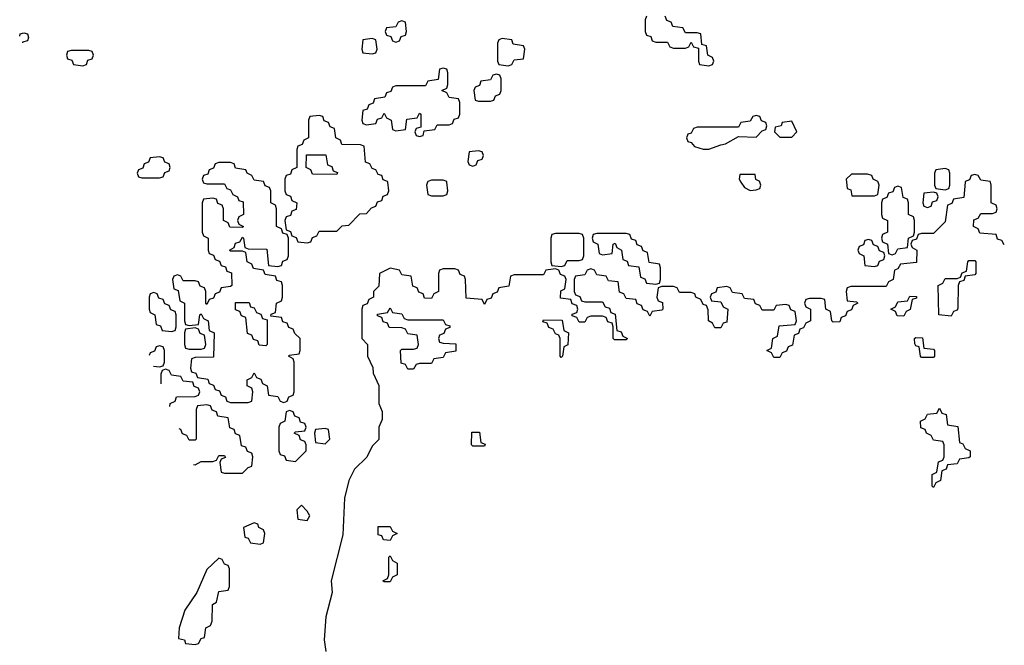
# Model space of a CAD drawing. Header units: inches. Extents: x 2777885 to 2884230, y 684484 to 829189.
# Tile 97 of 239: x 2783376 to 2786710, y 778431 to 780550. Entities that reach past the tile are written whole.
import ezdxf

# ---------------------------------------------------------------- set-up
doc = ezdxf.new("R2010")
doc.units = ezdxf.units.IN
doc.header["$MEASUREMENT"] = 0
doc.layers.add('C7787', color=7, linetype='Continuous')
doc.layers.add('C7788', color=7, linetype='Continuous')

msp = doc.modelspace()

# ---------------------------------------------------------------- linework, layer by layer
at = {"layer": 'C7787', "color": 6}
for points in [[(2783997.3, 780000), (2783998, 779998), (2784010, 779994), (2784070, 779994), (2784078, 779978), (2784090, 779974), (2784098, 779958), (2784114, 779950), (2784118, 779938), (2784132.7, 779932.7), (2784134, 779890), (2784118, 779882), (2784114, 779870), (2784118, 779858), (2784134, 779850), (2784130, 779846), (2784087.3, 779847.3), (2784082, 779862), (2784066, 779870), (2784066, 779910), (2784062, 779922), (2784047.3, 779927.3), (2784042, 779942), (2784030, 779946), (2783998, 779942), (2783994, 779930), (2783994, 779830), (2783998, 779818), (2784014, 779810), (2784014, 779770), (2784018, 779758), (2784032.7, 779752.7), (2784038, 779738), (2784052.7, 779732.7), (2784058, 779718), (2784072.7, 779712.7), (2784078, 779698), (2784092.7, 779692.7), (2784094, 779650), (2784090, 779646), (2784058, 779642), (2784052.7, 779627.3), (2784038, 779622), (2784032.7, 779607.3), (2784018, 779602), (2784010, 779586), (2784006, 779590), (2784006, 779630), (2784002, 779642), (2783987.3, 779647.3), (2783982, 779662), (2783970, 779666), (2783930, 779666), (2783922, 779682), (2783910, 779686), (2783898, 779682), (2783894, 779670), (2783898, 779638), (2783912.7, 779632.7), (2783918, 779598), (2783934, 779590), (2783934, 779530), (2783938, 779518), (2783950, 779514), (2783982, 779518), (2783986, 779550), (2783990, 779554), (2783998, 779538), (2784014, 779530), (2784018, 779498), (2784034, 779490), (2784032.7, 779407.3), (2783970, 779406), (2783958, 779402), (2783954, 779370), (2783958, 779358), (2783972.7, 779352.7), (2783978, 779338), (2784012.7, 779332.7), (2784018, 779318), (2784032.7, 779312.7), (2784038, 779298), (2784052.7, 779292.7), (2784058, 779278), (2784072.7, 779272.7), (2784078, 779258), (2784090, 779254), (2784150, 779254), (2784162, 779258), (2784166, 779290), (2784162, 779302), (2784146, 779310), (2784146, 779330), (2784162, 779338), (2784170, 779354), (2784178, 779338), (2784192.7, 779332.7), (2784198, 779318), (2784214, 779310), (2784218, 779278), (2784250, 779274), (2784258, 779258), (2784270, 779254), (2784282, 779258), (2784287.3, 779272.7), (2784302, 779278), (2784306, 779290), (2784306, 779390), (2784302, 779402), (2784286, 779410), (2784290, 779414), (2784322, 779418), (2784326, 779430), (2784326, 779470), (2784307.3, 779487.3), (2784302, 779502), (2784287.3, 779507.3), (2784282, 779522), (2784267.3, 779527.3), (2784262, 779542), (2784226, 779546), (2784227.3, 779552.7), (2784242, 779558), (2784246, 779590), (2784262, 779598), (2784266, 779610), (2784266, 779650), (2784262, 779662), (2784247.3, 779667.3), (2784242, 779682), (2784207.3, 779687.3), (2784202, 779702), (2784167.3, 779707.3), (2784162, 779722), (2784146, 779730), (2784142, 779762), (2784130, 779766), (2784090, 779766), (2784086, 779770), (2784102, 779778), (2784107.3, 779792.7), (2784122, 779798), (2784130, 779814), (2784134, 779810), (2784138, 779778), (2784150, 779774), (2784212.7, 779772.7), (2784218, 779718), (2784250, 779714), (2784262, 779718), (2784267.3, 779732.7), (2784282, 779738), (2784286, 779750), (2784286, 779810), (2784282, 779822), (2784267.3, 779827.3), (2784262, 779842), (2784246, 779850), (2784246, 779910), (2784242, 779922), (2784226, 779930), (2784226, 779970), (2784222, 779982), (2784207.3, 779987.3), (2784202.7, 780000)], [(2784274, 780000), (2784274, 779970), (2784278, 779958), (2784292.7, 779952.7), (2784298, 779938), (2784314, 779930), (2784312.7, 779907.3), (2784298, 779902), (2784292.7, 779887.3), (2784278, 779882), (2784274, 779870), (2784278, 779838), (2784292.7, 779832.7), (2784298, 779818), (2784312.7, 779812.7), (2784318, 779798), (2784350, 779794), (2784362, 779798), (2784367.3, 779812.7), (2784382, 779818), (2784390, 779834), (2784450, 779834), (2784468.4, 779851.6), (2784490, 779854), (2784527.3, 779892.7), (2784550, 779894), (2784567.3, 779912.7), (2784582, 779918), (2784587.3, 779932.7), (2784602, 779938), (2784607.3, 779952.7), (2784622, 779958), (2784626, 779970), (2784622.2, 780000)], [(2786577.8, 780000), (2786572.7, 779947.3), (2786538, 779942), (2786532.7, 779927.3), (2786518, 779922), (2786510, 779866), (2786470, 779826), (2786430, 779826), (2786418, 779822), (2786412.7, 779807.3), (2786398, 779802), (2786394, 779790), (2786398, 779778), (2786414, 779770), (2786412.7, 779727.3), (2786358, 779722), (2786350, 779706), (2786338, 779702), (2786334, 779670), (2786318, 779662), (2786310, 779646), (2786190, 779646), (2786178, 779642), (2786174, 779630), (2786178, 779598), (2786210, 779594), (2786214, 779590), (2786198, 779582), (2786192.7, 779567.3), (2786178, 779562), (2786172.7, 779547.3), (2786158, 779542), (2786152.7, 779527.3), (2786130, 779526), (2786126, 779530), (2786122, 779562), (2786106, 779570), (2786102, 779602), (2786090, 779606), (2786050, 779606), (2786038, 779602), (2786034, 779590), (2786038, 779578), (2786054, 779570), (2786054, 779530), (2786038, 779522), (2786030, 779506), (2786018, 779502), (2786012.7, 779487.3), (2785998, 779482), (2785992.7, 779447.3), (2785978, 779442), (2785972.7, 779427.3), (2785958, 779422), (2785950, 779406), (2785930, 779406), (2785922, 779422), (2785906, 779430), (2785922, 779438), (2785926, 779470), (2785942, 779478), (2785947.3, 779512.7), (2786002, 779518), (2786006, 779530), (2786002, 779562), (2785987.3, 779567.3), (2785982, 779582), (2785970, 779586), (2785938, 779582), (2785930, 779566), (2785890, 779566), (2785882, 779582), (2785867.3, 779587.3), (2785862, 779602), (2785830, 779606), (2785822, 779622), (2785790, 779626), (2785782, 779642), (2785770, 779646), (2785738, 779642), (2785732.7, 779627.3), (2785718, 779622), (2785714, 779610), (2785718, 779598), (2785750, 779594), (2785758, 779578), (2785774, 779570), (2785770, 779526), (2785758, 779522), (2785750, 779506), (2785730, 779506), (2785722, 779522), (2785708, 779530), (2785707.3, 779567.3), (2785702, 779582), (2785690, 779586), (2785682, 779602), (2785666, 779610), (2785662, 779622), (2785650, 779626), (2785610, 779626), (2785602, 779642), (2785590, 779646), (2785550, 779646), (2785538, 779642), (2785534, 779610), (2785538, 779598), (2785552.7, 779592.7), (2785554, 779570), (2785550, 779566), (2785518, 779562), (2785510, 779546), (2785502, 779562), (2785487.3, 779567.3), (2785482, 779582), (2785467.3, 779587.3), (2785462, 779602), (2785430, 779606), (2785422, 779622), (2785407.3, 779627.3), (2785402, 779662), (2785370, 779666), (2785362, 779682), (2785330, 779686), (2785322, 779702), (2785310, 779706), (2785298, 779702), (2785290, 779686), (2785258, 779682), (2785254, 779670), (2785254, 779630), (2785258, 779618), (2785272.7, 779612.7), (2785278, 779598), (2785290, 779594), (2785350, 779594), (2785358, 779578), (2785372.7, 779572.7), (2785378, 779558), (2785392.7, 779552.7), (2785398, 779498), (2785412.7, 779492.7), (2785418, 779478), (2785434, 779470), (2785430, 779466), (2785390, 779466), (2785386, 779470), (2785386, 779510), (2785382, 779522), (2785367.3, 779527.3), (2785362, 779542), (2785350, 779546), (2785310, 779546), (2785298, 779542), (2785290, 779526), (2785270, 779526), (2785262, 779542), (2785247.3, 779547.3), (2785247.3, 779552.7), (2785262, 779558), (2785266, 779570), (2785262, 779582), (2785247.3, 779587.3), (2785242, 779602), (2785207.3, 779607.3), (2785208.4, 779631.6), (2785222, 779638), (2785226, 779670), (2785222, 779682), (2785207.3, 779687.3), (2785202, 779702), (2785190, 779706), (2785158, 779702), (2785150, 779686), (2785050, 779686), (2785038, 779682), (2785032.7, 779647.3), (2784998, 779642), (2784992.7, 779627.3), (2784978, 779622), (2784972.7, 779607.3), (2784958, 779602), (2784950, 779586), (2784942, 779602), (2784887.3, 779607.3), (2784886, 779670), (2784882, 779682), (2784867.3, 779687.3), (2784862, 779702), (2784850, 779706), (2784810, 779706), (2784798, 779702), (2784794, 779690), (2784794, 779630), (2784778, 779622), (2784770, 779606), (2784747.3, 779607.3), (2784742, 779622), (2784727.3, 779627.3), (2784722, 779642), (2784707.3, 779647.3), (2784702, 779682), (2784670, 779686), (2784662, 779702), (2784630, 779708), (2784594, 779690), (2784592, 779648), (2784574, 779630), (2784574, 779610), (2784558, 779602), (2784552.7, 779587.3), (2784538, 779582), (2784534, 779570), (2784534, 779470), (2784554, 779450), (2784554, 779410), (2784571.6, 779371.6), (2784572.7, 779352.7), (2784591.6, 779311.6), (2784592, 779250), (2784603.6, 779223.6), (2784603.6, 779196.4), (2784592, 779170), (2784591.6, 779128.4), (2784570, 779106), (2784551.3, 779068.7), (2784510, 779028), (2784490.7, 778989.3), (2784476.3, 778930), (2784470, 778806), (2784430.6, 778650), (2784434, 778610), (2784412.7, 778527.3), (2784407.3, 778450), (2784412.7, 778410)], [(2784757.3, 780000), (2784754, 779990), (2784758, 779958), (2784770, 779954), (2784810, 779954), (2784822, 779958), (2784826, 779970), (2784822.2, 780000)], [(2785818.4, 780000), (2785830, 779982), (2785850, 779972), (2785870, 779974), (2785882, 779978), (2785886, 779990), (2785882.7, 780000)], [(2786175.3, 780000), (2786178, 779978), (2786190, 779974), (2786194, 779954), (2786270, 779954), (2786282, 779958), (2786286, 779990), (2786282.7, 780000)], [(2786474, 780000), (2786474, 779990), (2786478, 779978), (2786510, 779974), (2786522, 779978), (2786526, 779990), (2786526, 780000)], [(2786710, 779788), (2786702, 779802), (2786687.3, 779807.3), (2786682, 779822), (2786627.3, 779827.3), (2786622, 779842), (2786606, 779850), (2786607.3, 779872.7), (2786622, 779878), (2786630, 779894), (2786670, 779894), (2786682, 779898), (2786686, 779910), (2786682, 779922), (2786666, 779930), (2786666, 779990), (2786662.7, 780000)], [(2783850, 779446), (2783838, 779442), (2783832.7, 779427.3), (2783818, 779422), (2783814.9, 779412.8)], [(2783829.7, 779376.5), (2783850, 779374), (2783862, 779378), (2783866, 779390), (2783866, 779430), (2783862, 779442), (2783850, 779446)], [(2783870, 779366), (2783858, 779362), (2783854, 779350), (2783854, 779316.6)], [(2783884.8, 779240.6), (2783886, 779250), (2783902, 779258), (2783907.3, 779272.7), (2783970, 779274), (2783982, 779278), (2783986, 779290), (2783982, 779302), (2783967.3, 779307.3), (2783962, 779322), (2783930, 779326), (2783922, 779342), (2783890, 779346), (2783882, 779362), (2783870, 779366)], [(2783965, 779043.1), (2783970, 779042), (2783990, 779054), (2784030, 779054), (2784042, 779058), (2784050, 779074), (2784070, 779074), (2784072.7, 779067.3), (2784058, 779062), (2784054, 779050), (2784058, 779018), (2784070, 779014), (2784130, 779014), (2784150, 779034), (2784162, 779038), (2784166, 779070), (2784162, 779082), (2784147.3, 779087.3), (2784142, 779102), (2784127.3, 779107.3), (2784122, 779142), (2784107.3, 779147.3), (2784102, 779162), (2784087.3, 779167.3), (2784082, 779202), (2784047.3, 779207.3), (2784042, 779222), (2784027.3, 779227.3), (2784022, 779242), (2784010, 779246), (2783978, 779242), (2783974, 779230), (2783974, 779130), (2783970, 779126), (2783950, 779126), (2783942, 779142), (2783927.3, 779147.3), (2783922, 779162), (2783915.8, 779164.2)]]:
    msp.add_lwpolyline(points, dxfattribs=at)
for points in [[(2786350, 779986), (2786338, 779982), (2786332.7, 779967.3), (2786318, 779962), (2786312.7, 779947.3), (2786298, 779942), (2786294, 779930), (2786294, 779890), (2786298, 779878), (2786314, 779870), (2786314, 779830), (2786298, 779822), (2786294, 779810), (2786298, 779798), (2786314, 779790), (2786318, 779758), (2786330, 779754), (2786342, 779758), (2786350, 779774), (2786382, 779778), (2786386, 779810), (2786402, 779818), (2786406, 779830), (2786406, 779870), (2786402, 779882), (2786386, 779890), (2786386, 779930), (2786382, 779942), (2786367.3, 779947.3), (2786362, 779982)], [(2786470, 779966), (2786438, 779962), (2786434, 779930), (2786438, 779918), (2786450, 779914), (2786462, 779918), (2786467.3, 779932.7), (2786482, 779938), (2786486, 779950), (2786482, 779962)], [(2785270, 779826), (2785190, 779826), (2785178, 779822), (2785174, 779810), (2785174, 779730), (2785178, 779718), (2785210, 779714), (2785222, 779718), (2785230, 779734), (2785270, 779734), (2785282, 779738), (2785286, 779750), (2785286, 779810), (2785282, 779822)], [(2785430, 779826), (2785330, 779826), (2785318, 779822), (2785314, 779810), (2785318, 779798), (2785334, 779790), (2785338, 779758), (2785350, 779754), (2785382, 779758), (2785386, 779790), (2785392.7, 779792.7), (2785398, 779778), (2785414, 779770), (2785418, 779738), (2785432.7, 779732.7), (2785438, 779718), (2785472.7, 779712.7), (2785478, 779678), (2785492.7, 779672.7), (2785498, 779658), (2785530, 779654), (2785542, 779658), (2785546, 779670), (2785546, 779710), (2785542, 779722), (2785507.3, 779727.3), (2785502, 779762), (2785487.3, 779767.3), (2785482, 779782), (2785467.3, 779787.3), (2785462, 779802), (2785447.3, 779807.3), (2785442, 779822)], [(2786250, 779806), (2786238, 779802), (2786232.7, 779787.3), (2786218, 779782), (2786214, 779770), (2786218, 779758), (2786234, 779750), (2786238, 779718), (2786270, 779714), (2786282, 779718), (2786287.3, 779732.7), (2786302, 779738), (2786306, 779750), (2786302, 779762), (2786287.3, 779767.3), (2786282, 779782), (2786267.3, 779787.3), (2786262, 779802)], [(2786530, 779546), (2786488, 779550), (2786486, 779650), (2786502, 779658), (2786510, 779674), (2786550, 779674), (2786562, 779678), (2786567.3, 779692.7), (2786582, 779698), (2786586, 779730), (2786590, 779734), (2786610, 779734), (2786614, 779730), (2786614, 779690), (2786610, 779686), (2786578, 779682), (2786572.7, 779667.3), (2786558, 779662), (2786554, 779650), (2786552.7, 779572.7), (2786550, 779566), (2786538, 779562)], [(2783830, 779626), (2783818, 779622), (2783814, 779610), (2783814, 779570), (2783818, 779558), (2783834, 779550), (2783838, 779518), (2783852.7, 779512.7), (2783858, 779498), (2783890, 779494), (2783902, 779498), (2783906, 779510), (2783906, 779550), (2783902, 779562), (2783887.3, 779567.3), (2783882, 779582), (2783867.3, 779587.3), (2783862, 779602), (2783847.3, 779607.3), (2783842, 779622)], [(2786370, 779546), (2786347.3, 779547.3), (2786342, 779562), (2786326, 779570), (2786342, 779578), (2786350, 779594), (2786382, 779598), (2786390, 779614), (2786412.7, 779612.7), (2786412.7, 779607.3), (2786398, 779602), (2786391.6, 779568.4), (2786378, 779562)], [(2784210, 779446), (2784187.3, 779447.3), (2784182, 779462), (2784167.3, 779467.3), (2784162, 779482), (2784147.3, 779487.3), (2784142, 779542), (2784127.3, 779547.3), (2784122, 779562), (2784107.3, 779567.3), (2784107.3, 779592.7), (2784152.7, 779592.7), (2784158, 779578), (2784170, 779574), (2784178, 779558), (2784192.7, 779552.7), (2784198, 779538), (2784214, 779534), (2784214, 779450)], [(2784690, 779534), (2784810, 779534), (2784818, 779518), (2784832.7, 779512.7), (2784832.7, 779507.3), (2784818, 779502), (2784812.7, 779487.3), (2784798, 779482), (2784794, 779470), (2784798, 779458), (2784810, 779454), (2784852.7, 779452.7), (2784852.7, 779427.3), (2784818, 779422), (2784810, 779406), (2784778, 779402), (2784770, 779386), (2784730, 779386), (2784718, 779382), (2784710, 779366), (2784690, 779366), (2784682, 779382), (2784667.3, 779387.3), (2784666, 779430), (2784670, 779434), (2784710, 779434), (2784722, 779438), (2784726, 779450), (2784722, 779482), (2784690, 779486), (2784682, 779502), (2784670, 779506), (2784627.3, 779507.3), (2784622, 779522), (2784607.3, 779527.3), (2784602, 779542), (2784587.3, 779547.3), (2784587.3, 779552.7), (2784622, 779558), (2784630, 779574), (2784638, 779558), (2784670, 779554), (2784678, 779538)], [(2785210, 779406), (2785206, 779410), (2785206, 779470), (2785202, 779482), (2785190, 779486), (2785182, 779502), (2785167.3, 779507.3), (2785162, 779522), (2785147.3, 779527.3), (2785150, 779534), (2785212.7, 779532.7), (2785218, 779498), (2785234, 779490), (2785231.6, 779448.4), (2785218, 779442), (2785214, 779410)], [(2783970, 779506), (2783938, 779502), (2783934, 779490), (2783934, 779450), (2783938, 779438), (2783950, 779434), (2783990, 779434), (2784002, 779438), (2784006, 779450), (2784002, 779482), (2783987.3, 779487.3), (2783982, 779502)], [(2786430, 779406), (2786426, 779410), (2786422, 779442), (2786410, 779446), (2786407.3, 779452.7), (2786406, 779470), (2786410, 779474), (2786432.7, 779472.7), (2786438, 779438), (2786470, 779434), (2786474, 779430), (2786474, 779410), (2786470, 779406)], [(2784290, 779226), (2784278, 779222), (2784274, 779190), (2784258, 779182), (2784254, 779170), (2784254, 779090), (2784258, 779078), (2784272.7, 779072.7), (2784278, 779058), (2784310, 779054), (2784346, 779090), (2784346, 779110), (2784342, 779122), (2784327.3, 779127.3), (2784322, 779142), (2784306, 779150), (2784310, 779154), (2784342, 779158), (2784346, 779170), (2784342, 779182), (2784327.3, 779187.3), (2784322, 779202), (2784307.3, 779207.3), (2784302, 779222)], [(2786470, 778966), (2786466, 778970), (2786466, 779010), (2786482, 779018), (2786487.3, 779052.7), (2786502, 779058), (2786506, 779070), (2786506, 779110), (2786502, 779122), (2786470, 779126), (2786462, 779142), (2786446, 779150), (2786442, 779162), (2786427.3, 779167.3), (2786426, 779190), (2786442, 779198), (2786450, 779214), (2786482, 779218), (2786490, 779234), (2786498, 779218), (2786512.7, 779212.7), (2786518, 779178), (2786552.7, 779172.7), (2786558, 779118), (2786570, 779114), (2786578, 779098), (2786594, 779090), (2786594, 779070), (2786590, 779066), (2786558, 779062), (2786550, 779046), (2786518, 779042), (2786512.7, 779027.3), (2786498, 779022), (2786494, 778990), (2786478, 778982)], [(2784410, 779166), (2784378, 779162), (2784374, 779150), (2784378, 779118), (2784410, 779114), (2784426, 779130), (2784422, 779162)], [(2784910, 779106), (2784906, 779110), (2784907.3, 779152.7), (2784932.7, 779152.7), (2784938, 779118), (2784952.7, 779112.7), (2784950, 779106)], [(2784330, 778906), (2784314, 778890), (2784318, 778858), (2784350, 778854), (2784358, 778870), (2784350, 778886)], [(2784170, 778846), (2784134, 778830), (2784138, 778798), (2784150, 778794), (2784158, 778778), (2784190, 778774), (2784202, 778778), (2784206, 778810), (2784202, 778822), (2784186, 778830), (2784182, 778842)], [(2784630, 778786), (2784608.4, 778788.4), (2784602, 778802), (2784590, 778806), (2784590, 778834), (2784630, 778834), (2784638, 778818), (2784654, 778810), (2784638, 778802)], [(2784050, 778726), (2784010, 778688), (2783976, 778610), (2783934.8, 778550), (2783916, 778490), (2783914, 778454), (2783934, 778450), (2783938, 778438), (2783970, 778434), (2783982, 778438), (2783990, 778454), (2784002, 778458), (2784006, 778490), (2784022, 778498), (2784027.3, 778512.7), (2784028.7, 778570), (2784042, 778578), (2784050, 778614), (2784082, 778618), (2784086, 778630), (2784086, 778690), (2784082, 778702), (2784070, 778706), (2784062, 778722)], [(2784610, 778646), (2784606, 778650), (2784622, 778658), (2784626, 778670), (2784626, 778730), (2784630, 778734), (2784638, 778718), (2784654, 778710), (2784654, 778670), (2784638, 778662), (2784630, 778646)]]:
    msp.add_lwpolyline(points, close=True, dxfattribs=at)
at = {"layer": 'C7788', "color": 6}
for points in [[(2784670, 780546), (2784658, 780542), (2784650, 780526), (2784618, 780522), (2784614, 780510), (2784618, 780498), (2784632.7, 780492.7), (2784638, 780478), (2784650, 780474), (2784662, 780478), (2784667.3, 780492.7), (2784682, 780498), (2784686, 780510), (2784682, 780542)], [(2784570, 780486), (2784538, 780482), (2784534, 780450), (2784538, 780438), (2784570, 780434), (2784582, 780438), (2784586, 780450), (2784582, 780482)], [(2785010, 780486), (2784998, 780482), (2784994, 780470), (2784994, 780410), (2784998, 780398), (2785030, 780394), (2785042, 780398), (2785050, 780414), (2785082, 780418), (2785086, 780450), (2785082, 780462), (2785047.3, 780467.3), (2785042, 780482)], [(2783610, 780446), (2783550, 780446), (2783538, 780442), (2783534, 780430), (2783538, 780418), (2783552.7, 780412.7), (2783558, 780398), (2783590, 780394), (2783602, 780398), (2783607.3, 780412.7), (2783622, 780418), (2783626, 780430), (2783622, 780442)], [(2784810, 780386), (2784798, 780382), (2784792.7, 780347.3), (2784758, 780342), (2784750, 780326), (2784650, 780326), (2784638, 780322), (2784632.7, 780307.3), (2784618, 780302), (2784612.7, 780287.3), (2784578, 780282), (2784572.7, 780267.3), (2784558, 780262), (2784552.7, 780247.3), (2784538, 780242), (2784534, 780210), (2784538, 780198), (2784550, 780194), (2784582, 780198), (2784587.3, 780212.7), (2784602, 780218), (2784610, 780234), (2784618, 780218), (2784634, 780210), (2784638, 780178), (2784650, 780174), (2784682, 780178), (2784687.3, 780212.7), (2784722, 780218), (2784730, 780234), (2784734, 780230), (2784734, 780186), (2784718, 780182), (2784714, 780170), (2784718, 780158), (2784730, 780154), (2784742, 780158), (2784746, 780174), (2784782, 780178), (2784790, 780194), (2784830, 780194), (2784842, 780198), (2784847.3, 780212.7), (2784862, 780218), (2784866, 780230), (2784866, 780270), (2784862, 780282), (2784830, 780286), (2784822, 780302), (2784806, 780310), (2784822, 780318), (2784826, 780330), (2784826, 780370), (2784822, 780382)], [(2784990, 780366), (2784978, 780362), (2784970, 780346), (2784938, 780342), (2784932.7, 780327.3), (2784918, 780322), (2784914, 780310), (2784918, 780278), (2784930, 780274), (2784970, 780274), (2784982, 780278), (2784987.3, 780292.7), (2785002, 780298), (2785006, 780310), (2785006, 780350), (2785002, 780362)], [(2785870, 780226), (2785858, 780222), (2785850, 780206), (2785818, 780202), (2785810, 780186), (2785670, 780186), (2785658, 780182), (2785650, 780166), (2785638, 780162), (2785634, 780150), (2785638, 780138), (2785650, 780134), (2785660.7, 780120.7), (2785690, 780111), (2785710, 780111), (2785750, 780126), (2785766, 780130), (2785810, 780154), (2785870, 780152), (2785890, 780174), (2785902, 780178), (2785906, 780190), (2785902, 780202), (2785887.3, 780207.3), (2785882, 780222)], [(2785990, 780206), (2785958, 780202), (2785954, 780190), (2785934, 780186), (2785932, 780170), (2785950, 780152), (2785990, 780152), (2786008, 780170)], [(2783850, 780086), (2783818, 780082), (2783812.7, 780067.3), (2783798, 780062), (2783792.7, 780047.3), (2783778, 780042), (2783774, 780030), (2783778, 780018), (2783790, 780014), (2783850, 780014), (2783862, 780018), (2783867.3, 780032.7), (2783882, 780038), (2783886, 780050), (2783882, 780062), (2783867.3, 780067.3), (2783862, 780082)], [(2784450, 780026), (2784367.3, 780027.3), (2784362, 780042), (2784346, 780050), (2784347.3, 780092.7), (2784412.7, 780092.7), (2784418, 780058), (2784432.7, 780052.7), (2784438, 780038), (2784452.7, 780032.7)], [(2784930, 780106), (2784898, 780102), (2784894, 780070), (2784898, 780058), (2784910, 780054), (2784922, 780058), (2784927.3, 780072.7), (2784942, 780078), (2784946, 780090), (2784942, 780102)]]:
    msp.add_lwpolyline(points, close=True, dxfattribs=at)
for points in [[(2785498, 780562), (2785494, 780550), (2785494, 780510), (2785498, 780498), (2785512.7, 780492.7), (2785518, 780478), (2785530, 780474), (2785570, 780474), (2785578, 780458), (2785590, 780454), (2785630, 780454), (2785642, 780458), (2785650, 780474), (2785658, 780458), (2785674, 780454), (2785674, 780410), (2785678, 780398), (2785710, 780394), (2785722, 780398), (2785726, 780410), (2785722, 780422), (2785706, 780430), (2785702, 780462), (2785686, 780466), (2785682, 780502), (2785670, 780506), (2785630, 780506), (2785622, 780522), (2785587.3, 780527.3), (2785582, 780542), (2785567.3, 780547.3), (2785562, 780562)], [(2783376.1, 780494.2), (2783378, 780502), (2783390, 780506), (2783402, 780502), (2783406, 780490), (2783402, 780478), (2783386, 780474), (2783385.3, 780471.4)], [(2784622.2, 780000), (2784622, 780002), (2784607.3, 780007.3), (2784602, 780022), (2784590, 780026), (2784582, 780042), (2784570, 780046), (2784562, 780062), (2784547.3, 780067.3), (2784542, 780122), (2784530, 780126), (2784467.3, 780127.3), (2784462, 780142), (2784446, 780150), (2784442, 780182), (2784427.3, 780187.3), (2784422, 780202), (2784407.3, 780207.3), (2784402, 780222), (2784390, 780226), (2784358, 780222), (2784354, 780210), (2784354, 780150), (2784338, 780142), (2784332.7, 780127.3), (2784318, 780122), (2784314, 780110), (2784314, 780050), (2784298, 780042), (2784292.7, 780027.3), (2784278, 780022), (2784274, 780010), (2784274, 780000)], [(2784202.7, 780000), (2784202, 780002), (2784170, 780006), (2784162, 780022), (2784146, 780030), (2784142, 780042), (2784107.3, 780047.3), (2784102, 780062), (2784090, 780066), (2784050, 780066), (2784038, 780062), (2784032.7, 780047.3), (2784018, 780042), (2784012.7, 780027.3), (2783998, 780022), (2783994, 780010), (2783997.3, 780000)], [(2786526, 780000), (2786526, 780030), (2786522, 780042), (2786510, 780046), (2786478, 780042), (2786474, 780030), (2786474, 780000)], [(2785882.7, 780000), (2785882, 780002), (2785868.4, 780008.4), (2785866, 780026), (2785814, 780026), (2785812, 780010), (2785818.4, 780000)], [(2786282.7, 780000), (2786282, 780002), (2786266, 780010), (2786262, 780022), (2786247.3, 780027.3), (2786192.7, 780027.3), (2786174, 780010), (2786175.3, 780000)], [(2786662.7, 780000), (2786662, 780002), (2786630, 780006), (2786622, 780022), (2786610, 780026), (2786598, 780022), (2786592.7, 780007.3), (2786578, 780002), (2786577.8, 780000)], [(2784822.2, 780000), (2784822, 780002), (2784810, 780006), (2784770, 780006), (2784758, 780002), (2784757.3, 780000)]]:
    msp.add_lwpolyline(points, dxfattribs=at)

doc.saveas('drawing.dxf')
